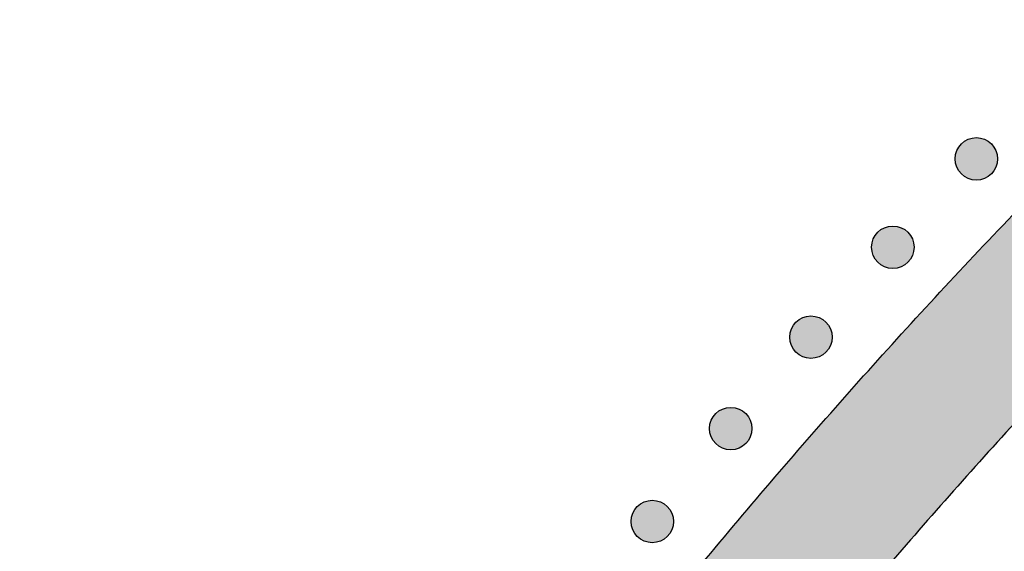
# Model space of a CAD drawing. Header units: millimetres. Extents: x -3873 to -97, y 912 to 4165.
# Tile 194 of 256: x -3799 to -3717, y 1802 to 1847. Entities that reach past the tile are written whole.
import ezdxf

# ---------------------------------------------------------------- set-up
doc = ezdxf.new("R2010")
doc.units = ezdxf.units.MM
doc.layers.add('pattern', color=7, linetype='Continuous', true_color=0x000000)

msp = doc.modelspace()

# ---------------------------------------------------------------- hatches: boundary and pattern name
at = {"layer": 'pattern'}
for points in [[(-3708.605, 1838.276), (-3701.858, 1844.905), (-3694.986, 1851.423), (-3687.994, 1857.824), (-3680.883, 1864.106), (-3673.657, 1870.266), (-3666.32, 1876.3), (-3658.874, 1882.206), (-3651.322, 1887.981), (-3643.67, 1893.622), (-3635.919, 1899.126), (-3628.074, 1904.491), (-3620.138, 1909.715), (-3612.116, 1914.795), (-3604.011, 1919.73), (-3595.827, 1924.516), (-3587.569, 1929.154), (-3589.297, 1914.427), (-3604.309, 1905.514), (-3619.039, 1896.093), (-3633.46, 1886.178), (-3647.549, 1875.786), (-3661.281, 1864.931), (-3674.634, 1853.634), (-3687.587, 1841.913), (-3700.12, 1829.791), (-3712.242, 1817.258), (-3723.963, 1804.305), (-3735.26, 1790.952), (-3746.115, 1777.22), (-3756.507, 1763.131), (-3766.422, 1748.71), (-3775.843, 1733.98), (-3784.756, 1718.968), (-3799.483, 1717.24), (-3794.845, 1725.499), (-3790.059, 1733.682), (-3785.124, 1741.787), (-3780.044, 1749.809), (-3774.82, 1757.745), (-3769.455, 1765.59), (-3763.951, 1773.341), (-3758.31, 1780.993), (-3752.535, 1788.545), (-3746.629, 1795.991), (-3740.595, 1803.328), (-3734.435, 1810.554), (-3728.153, 1817.665), (-3721.751, 1824.657), (-3715.234, 1831.529)], [(-3718.253, 1836.192), (-3718.281, 1836.219), (-3718.31, 1836.246), (-3718.34, 1836.273), (-3718.371, 1836.299), (-3718.403, 1836.325), (-3718.435, 1836.35), (-3718.468, 1836.375), (-3718.502, 1836.399), (-3718.537, 1836.423), (-3718.573, 1836.445), (-3718.609, 1836.467), (-3718.647, 1836.489), (-3718.685, 1836.509), (-3718.724, 1836.529), (-3718.763, 1836.548), (-3718.803, 1836.566), (-3718.844, 1836.583), (-3718.885, 1836.599), (-3718.927, 1836.614), (-3718.97, 1836.628), (-3719.013, 1836.641), (-3719.056, 1836.653), (-3719.1, 1836.664), (-3719.144, 1836.674), (-3719.189, 1836.683), (-3719.234, 1836.69), (-3719.279, 1836.697), (-3719.324, 1836.702), (-3719.37, 1836.706), (-3719.416, 1836.709), (-3719.462, 1836.711), (-3719.508, 1836.711), (-3719.554, 1836.711), (-3719.6, 1836.709), (-3719.645, 1836.706), (-3719.691, 1836.702), (-3719.736, 1836.697), (-3719.782, 1836.69), (-3719.827, 1836.683), (-3719.871, 1836.674), (-3719.916, 1836.664), (-3719.96, 1836.653), (-3720.003, 1836.641), (-3720.046, 1836.628), (-3720.088, 1836.614), (-3720.13, 1836.599), (-3720.172, 1836.583), (-3720.212, 1836.566), (-3720.253, 1836.548), (-3720.292, 1836.529), (-3720.331, 1836.509), (-3720.369, 1836.489), (-3720.406, 1836.467), (-3720.442, 1836.445), (-3720.478, 1836.423), (-3720.513, 1836.399), (-3720.547, 1836.375), (-3720.581, 1836.35), (-3720.613, 1836.325), (-3720.645, 1836.299), (-3720.675, 1836.273), (-3720.705, 1836.246), (-3720.734, 1836.219), (-3720.762, 1836.192), (-3720.79, 1836.164), (-3720.817, 1836.135), (-3720.844, 1836.105), (-3720.87, 1836.074), (-3720.896, 1836.042), (-3720.921, 1836.01), (-3720.946, 1835.977), (-3720.97, 1835.943), (-3720.993, 1835.908), (-3721.016, 1835.872), (-3721.038, 1835.835), (-3721.059, 1835.798), (-3721.08, 1835.76), (-3721.099, 1835.721), (-3721.118, 1835.682), (-3721.136, 1835.642), (-3721.153, 1835.601), (-3721.169, 1835.56), (-3721.184, 1835.518), (-3721.198, 1835.475), (-3721.212, 1835.432), (-3721.224, 1835.389), (-3721.235, 1835.345), (-3721.244, 1835.301), (-3721.253, 1835.256), (-3721.261, 1835.211), (-3721.267, 1835.166), (-3721.273, 1835.12), (-3721.277, 1835.075), (-3721.28, 1835.029), (-3721.281, 1834.983), (-3721.282, 1834.937), (-3721.281, 1834.891), (-3721.28, 1834.845), (-3721.277, 1834.8), (-3721.273, 1834.754), (-3721.267, 1834.708), (-3721.261, 1834.663), (-3721.253, 1834.618), (-3721.244, 1834.574), (-3721.235, 1834.529), (-3721.224, 1834.485), (-3721.212, 1834.442), (-3721.198, 1834.399), (-3721.184, 1834.356), (-3721.169, 1834.315), (-3721.153, 1834.273), (-3721.136, 1834.232), (-3721.118, 1834.192), (-3721.099, 1834.153), (-3721.08, 1834.114), (-3721.059, 1834.076), (-3721.038, 1834.039), (-3721.016, 1834.002), (-3720.993, 1833.967), (-3720.97, 1833.932), (-3720.946, 1833.898), (-3720.921, 1833.864), (-3720.896, 1833.832), (-3720.87, 1833.8), (-3720.844, 1833.77), (-3720.817, 1833.74), (-3720.79, 1833.711), (-3720.762, 1833.683), (-3720.734, 1833.655), (-3720.705, 1833.628), (-3720.675, 1833.601), (-3720.645, 1833.575), (-3720.613, 1833.549), (-3720.581, 1833.524), (-3720.547, 1833.499), (-3720.513, 1833.475), (-3720.478, 1833.452), (-3720.442, 1833.429), (-3720.406, 1833.407), (-3720.369, 1833.386), (-3720.331, 1833.365), (-3720.292, 1833.346), (-3720.253, 1833.327), (-3720.212, 1833.309), (-3720.172, 1833.292), (-3720.13, 1833.276), (-3720.088, 1833.261), (-3720.046, 1833.246), (-3720.003, 1833.233), (-3719.96, 1833.221), (-3719.916, 1833.21), (-3719.871, 1833.2), (-3719.827, 1833.192), (-3719.782, 1833.184), (-3719.736, 1833.178), (-3719.691, 1833.172), (-3719.645, 1833.168), (-3719.6, 1833.165), (-3719.554, 1833.163), (-3719.508, 1833.163), (-3719.462, 1833.163), (-3719.416, 1833.165), (-3719.37, 1833.168), (-3719.324, 1833.172), (-3719.279, 1833.178), (-3719.234, 1833.184), (-3719.189, 1833.192), (-3719.144, 1833.2), (-3719.1, 1833.21), (-3719.056, 1833.221), (-3719.013, 1833.233), (-3718.97, 1833.246), (-3718.927, 1833.261), (-3718.885, 1833.276), (-3718.844, 1833.292), (-3718.803, 1833.309), (-3718.763, 1833.327), (-3718.724, 1833.346), (-3718.685, 1833.365), (-3718.647, 1833.386), (-3718.609, 1833.407), (-3718.573, 1833.429), (-3718.537, 1833.452), (-3718.502, 1833.475), (-3718.468, 1833.499), (-3718.435, 1833.524), (-3718.403, 1833.549), (-3718.371, 1833.575), (-3718.34, 1833.601), (-3718.31, 1833.628), (-3718.281, 1833.655), (-3718.253, 1833.683), (-3718.226, 1833.711), (-3718.198, 1833.74), (-3718.172, 1833.77), (-3718.145, 1833.8), (-3718.12, 1833.832), (-3718.094, 1833.864), (-3718.07, 1833.898), (-3718.046, 1833.932), (-3718.022, 1833.967), (-3718, 1834.002), (-3717.978, 1834.039), (-3717.956, 1834.076), (-3717.936, 1834.114), (-3717.916, 1834.153), (-3717.897, 1834.192), (-3717.879, 1834.232), (-3717.862, 1834.273), (-3717.846, 1834.315), (-3717.831, 1834.356), (-3717.817, 1834.399), (-3717.804, 1834.442), (-3717.792, 1834.485), (-3717.781, 1834.529), (-3717.771, 1834.574), (-3717.762, 1834.618), (-3717.755, 1834.663), (-3717.748, 1834.708), (-3717.743, 1834.754), (-3717.739, 1834.8), (-3717.736, 1834.845), (-3717.734, 1834.891), (-3717.733, 1834.937), (-3717.734, 1834.983), (-3717.736, 1835.029), (-3717.739, 1835.075), (-3717.743, 1835.12), (-3717.748, 1835.166), (-3717.755, 1835.211), (-3717.762, 1835.256), (-3717.771, 1835.301), (-3717.781, 1835.345), (-3717.792, 1835.389), (-3717.804, 1835.432), (-3717.817, 1835.475), (-3717.831, 1835.518), (-3717.846, 1835.56), (-3717.862, 1835.601), (-3717.879, 1835.642), (-3717.897, 1835.682), (-3717.916, 1835.721), (-3717.936, 1835.76), (-3717.956, 1835.798), (-3717.978, 1835.835), (-3718, 1835.872), (-3718.022, 1835.908), (-3718.046, 1835.943), (-3718.07, 1835.977), (-3718.094, 1836.01), (-3718.12, 1836.042), (-3718.145, 1836.074), (-3718.172, 1836.105), (-3718.198, 1836.135), (-3718.226, 1836.164)], [(-3725.237, 1828.808), (-3725.265, 1828.835), (-3725.294, 1828.862), (-3725.324, 1828.889), (-3725.354, 1828.915), (-3725.386, 1828.941), (-3725.419, 1828.966), (-3725.452, 1828.991), (-3725.486, 1829.015), (-3725.521, 1829.038), (-3725.557, 1829.061), (-3725.593, 1829.083), (-3725.63, 1829.104), (-3725.668, 1829.125), (-3725.707, 1829.144), (-3725.746, 1829.163), (-3725.787, 1829.181), (-3725.827, 1829.198), (-3725.869, 1829.214), (-3725.911, 1829.229), (-3725.953, 1829.244), (-3725.996, 1829.257), (-3726.04, 1829.269), (-3726.083, 1829.28), (-3726.128, 1829.29), (-3726.172, 1829.298), (-3726.217, 1829.306), (-3726.263, 1829.312), (-3726.308, 1829.318), (-3726.354, 1829.322), (-3726.4, 1829.325), (-3726.445, 1829.327), (-3726.491, 1829.327), (-3726.537, 1829.327), (-3726.583, 1829.325), (-3726.629, 1829.322), (-3726.675, 1829.318), (-3726.72, 1829.312), (-3726.765, 1829.306), (-3726.81, 1829.298), (-3726.855, 1829.29), (-3726.899, 1829.28), (-3726.943, 1829.269), (-3726.987, 1829.257), (-3727.03, 1829.244), (-3727.072, 1829.229), (-3727.114, 1829.214), (-3727.155, 1829.198), (-3727.196, 1829.181), (-3727.236, 1829.163), (-3727.276, 1829.144), (-3727.314, 1829.125), (-3727.352, 1829.104), (-3727.39, 1829.083), (-3727.426, 1829.061), (-3727.462, 1829.038), (-3727.497, 1829.015), (-3727.531, 1828.991), (-3727.564, 1828.966), (-3727.597, 1828.941), (-3727.628, 1828.915), (-3727.659, 1828.889), (-3727.689, 1828.862), (-3727.718, 1828.835), (-3727.746, 1828.808), (-3727.773, 1828.779), (-3727.801, 1828.75), (-3727.827, 1828.72), (-3727.854, 1828.69), (-3727.879, 1828.658), (-3727.905, 1828.626), (-3727.929, 1828.592), (-3727.953, 1828.558), (-3727.977, 1828.523), (-3727.999, 1828.488), (-3728.021, 1828.451), (-3728.043, 1828.414), (-3728.063, 1828.376), (-3728.083, 1828.337), (-3728.102, 1828.298), (-3728.12, 1828.258), (-3728.137, 1828.217), (-3728.153, 1828.176), (-3728.168, 1828.134), (-3728.182, 1828.091), (-3728.195, 1828.048), (-3728.207, 1828.005), (-3728.218, 1827.961), (-3728.228, 1827.916), (-3728.237, 1827.872), (-3728.244, 1827.827), (-3728.251, 1827.782), (-3728.256, 1827.736), (-3728.26, 1827.69), (-3728.263, 1827.645), (-3728.265, 1827.599), (-3728.266, 1827.553), (-3728.265, 1827.507), (-3728.263, 1827.461), (-3728.26, 1827.415), (-3728.256, 1827.37), (-3728.251, 1827.324), (-3728.244, 1827.279), (-3728.237, 1827.234), (-3728.228, 1827.189), (-3728.218, 1827.145), (-3728.207, 1827.101), (-3728.195, 1827.058), (-3728.182, 1827.015), (-3728.168, 1826.972), (-3728.153, 1826.93), (-3728.137, 1826.889), (-3728.12, 1826.848), (-3728.102, 1826.808), (-3728.083, 1826.769), (-3728.063, 1826.73), (-3728.043, 1826.692), (-3728.021, 1826.655), (-3727.999, 1826.618), (-3727.977, 1826.582), (-3727.953, 1826.548), (-3727.929, 1826.513), (-3727.905, 1826.48), (-3727.879, 1826.448), (-3727.854, 1826.416), (-3727.827, 1826.385), (-3727.801, 1826.355), (-3727.773, 1826.326), (-3727.746, 1826.298), (-3727.718, 1826.271), (-3727.689, 1826.244), (-3727.659, 1826.217), (-3727.628, 1826.191), (-3727.597, 1826.165), (-3727.564, 1826.14), (-3727.531, 1826.115), (-3727.497, 1826.091), (-3727.462, 1826.068), (-3727.426, 1826.045), (-3727.39, 1826.023), (-3727.352, 1826.001), (-3727.314, 1825.981), (-3727.276, 1825.961), (-3727.236, 1825.942), (-3727.196, 1825.925), (-3727.155, 1825.907), (-3727.114, 1825.891), (-3727.072, 1825.876), (-3727.03, 1825.862), (-3726.987, 1825.849), (-3726.943, 1825.837), (-3726.899, 1825.826), (-3726.855, 1825.816), (-3726.81, 1825.807), (-3726.765, 1825.8), (-3726.72, 1825.793), (-3726.675, 1825.788), (-3726.629, 1825.784), (-3726.583, 1825.781), (-3726.537, 1825.779), (-3726.491, 1825.779), (-3726.445, 1825.779), (-3726.4, 1825.781), (-3726.354, 1825.784), (-3726.308, 1825.788), (-3726.263, 1825.793), (-3726.217, 1825.8), (-3726.172, 1825.807), (-3726.128, 1825.816), (-3726.083, 1825.826), (-3726.04, 1825.837), (-3725.996, 1825.849), (-3725.953, 1825.862), (-3725.911, 1825.876), (-3725.869, 1825.891), (-3725.827, 1825.907), (-3725.787, 1825.925), (-3725.746, 1825.942), (-3725.707, 1825.961), (-3725.668, 1825.981), (-3725.63, 1826.001), (-3725.593, 1826.023), (-3725.557, 1826.045), (-3725.521, 1826.068), (-3725.486, 1826.091), (-3725.452, 1826.115), (-3725.419, 1826.14), (-3725.386, 1826.165), (-3725.354, 1826.191), (-3725.324, 1826.217), (-3725.294, 1826.244), (-3725.265, 1826.271), (-3725.237, 1826.298), (-3725.209, 1826.326), (-3725.182, 1826.355), (-3725.155, 1826.385), (-3725.129, 1826.416), (-3725.103, 1826.448), (-3725.078, 1826.48), (-3725.053, 1826.513), (-3725.029, 1826.548), (-3725.006, 1826.582), (-3724.983, 1826.618), (-3724.961, 1826.655), (-3724.94, 1826.692), (-3724.919, 1826.73), (-3724.9, 1826.769), (-3724.881, 1826.808), (-3724.863, 1826.848), (-3724.846, 1826.889), (-3724.83, 1826.93), (-3724.815, 1826.972), (-3724.801, 1827.015), (-3724.788, 1827.058), (-3724.775, 1827.101), (-3724.765, 1827.145), (-3724.755, 1827.189), (-3724.746, 1827.234), (-3724.738, 1827.279), (-3724.732, 1827.324), (-3724.726, 1827.37), (-3724.722, 1827.415), (-3724.719, 1827.461), (-3724.718, 1827.507), (-3724.717, 1827.553), (-3724.718, 1827.599), (-3724.719, 1827.645), (-3724.722, 1827.69), (-3724.726, 1827.736), (-3724.732, 1827.782), (-3724.738, 1827.827), (-3724.746, 1827.872), (-3724.755, 1827.916), (-3724.765, 1827.961), (-3724.775, 1828.005), (-3724.788, 1828.048), (-3724.801, 1828.091), (-3724.815, 1828.134), (-3724.83, 1828.176), (-3724.846, 1828.217), (-3724.863, 1828.258), (-3724.881, 1828.298), (-3724.9, 1828.337), (-3724.919, 1828.376), (-3724.94, 1828.414), (-3724.961, 1828.451), (-3724.983, 1828.488), (-3725.006, 1828.523), (-3725.029, 1828.558), (-3725.053, 1828.592), (-3725.078, 1828.626), (-3725.103, 1828.658), (-3725.129, 1828.69), (-3725.155, 1828.72), (-3725.182, 1828.75), (-3725.209, 1828.779)], [(-3732.081, 1821.294), (-3732.109, 1821.321), (-3732.138, 1821.349), (-3732.168, 1821.375), (-3732.199, 1821.402), (-3732.23, 1821.427), (-3732.263, 1821.453), (-3732.296, 1821.477), (-3732.33, 1821.501), (-3732.365, 1821.525), (-3732.401, 1821.547), (-3732.437, 1821.569), (-3732.475, 1821.591), (-3732.513, 1821.611), (-3732.551, 1821.631), (-3732.591, 1821.65), (-3732.631, 1821.668), (-3732.672, 1821.685), (-3732.713, 1821.701), (-3732.755, 1821.716), (-3732.797, 1821.73), (-3732.84, 1821.743), (-3732.884, 1821.755), (-3732.928, 1821.766), (-3732.972, 1821.776), (-3733.017, 1821.785), (-3733.062, 1821.792), (-3733.107, 1821.799), (-3733.152, 1821.804), (-3733.198, 1821.808), (-3733.244, 1821.811), (-3733.29, 1821.813), (-3733.336, 1821.814), (-3733.381, 1821.813), (-3733.427, 1821.811), (-3733.473, 1821.808), (-3733.519, 1821.804), (-3733.564, 1821.799), (-3733.61, 1821.792), (-3733.654, 1821.785), (-3733.699, 1821.776), (-3733.743, 1821.766), (-3733.787, 1821.755), (-3733.831, 1821.743), (-3733.874, 1821.73), (-3733.916, 1821.716), (-3733.958, 1821.701), (-3734, 1821.685), (-3734.04, 1821.668), (-3734.08, 1821.65), (-3734.12, 1821.631), (-3734.159, 1821.611), (-3734.197, 1821.591), (-3734.234, 1821.569), (-3734.27, 1821.547), (-3734.306, 1821.525), (-3734.341, 1821.501), (-3734.375, 1821.477), (-3734.408, 1821.453), (-3734.441, 1821.427), (-3734.472, 1821.402), (-3734.503, 1821.375), (-3734.533, 1821.349), (-3734.562, 1821.321), (-3734.59, 1821.294), (-3734.618, 1821.266), (-3734.645, 1821.237), (-3734.672, 1821.207), (-3734.698, 1821.176), (-3734.724, 1821.145), (-3734.749, 1821.112), (-3734.774, 1821.079), (-3734.798, 1821.045), (-3734.821, 1821.01), (-3734.844, 1820.974), (-3734.866, 1820.938), (-3734.887, 1820.9), (-3734.907, 1820.862), (-3734.927, 1820.824), (-3734.946, 1820.784), (-3734.964, 1820.744), (-3734.981, 1820.703), (-3734.997, 1820.662), (-3735.012, 1820.62), (-3735.026, 1820.578), (-3735.039, 1820.535), (-3735.051, 1820.491), (-3735.062, 1820.447), (-3735.072, 1820.403), (-3735.081, 1820.358), (-3735.089, 1820.313), (-3735.095, 1820.268), (-3735.1, 1820.223), (-3735.105, 1820.177), (-3735.108, 1820.131), (-3735.109, 1820.085), (-3735.11, 1820.039), (-3735.109, 1819.993), (-3735.108, 1819.948), (-3735.105, 1819.902), (-3735.1, 1819.856), (-3735.095, 1819.811), (-3735.089, 1819.765), (-3735.081, 1819.72), (-3735.072, 1819.676), (-3735.062, 1819.631), (-3735.051, 1819.588), (-3735.039, 1819.544), (-3735.026, 1819.501), (-3735.012, 1819.459), (-3734.997, 1819.417), (-3734.981, 1819.375), (-3734.964, 1819.335), (-3734.946, 1819.295), (-3734.927, 1819.255), (-3734.907, 1819.216), (-3734.887, 1819.178), (-3734.866, 1819.141), (-3734.844, 1819.105), (-3734.821, 1819.069), (-3734.798, 1819.034), (-3734.774, 1819), (-3734.749, 1818.967), (-3734.724, 1818.934), (-3734.698, 1818.903), (-3734.672, 1818.872), (-3734.645, 1818.842), (-3734.618, 1818.813), (-3734.59, 1818.785), (-3734.562, 1818.757), (-3734.533, 1818.73), (-3734.503, 1818.703), (-3734.472, 1818.677), (-3734.441, 1818.651), (-3734.408, 1818.626), (-3734.375, 1818.601), (-3734.341, 1818.577), (-3734.306, 1818.554), (-3734.27, 1818.531), (-3734.234, 1818.509), (-3734.197, 1818.488), (-3734.159, 1818.467), (-3734.12, 1818.448), (-3734.08, 1818.429), (-3734.04, 1818.411), (-3734, 1818.394), (-3733.958, 1818.378), (-3733.916, 1818.363), (-3733.874, 1818.349), (-3733.831, 1818.336), (-3733.787, 1818.323), (-3733.743, 1818.313), (-3733.699, 1818.303), (-3733.654, 1818.294), (-3733.61, 1818.286), (-3733.564, 1818.28), (-3733.519, 1818.274), (-3733.473, 1818.27), (-3733.427, 1818.267), (-3733.381, 1818.266), (-3733.336, 1818.265), (-3733.29, 1818.266), (-3733.244, 1818.267), (-3733.198, 1818.27), (-3733.152, 1818.274), (-3733.107, 1818.28), (-3733.062, 1818.286), (-3733.017, 1818.294), (-3732.972, 1818.303), (-3732.928, 1818.313), (-3732.884, 1818.323), (-3732.84, 1818.336), (-3732.797, 1818.349), (-3732.755, 1818.363), (-3732.713, 1818.378), (-3732.672, 1818.394), (-3732.631, 1818.411), (-3732.591, 1818.429), (-3732.551, 1818.448), (-3732.513, 1818.467), (-3732.475, 1818.488), (-3732.437, 1818.509), (-3732.401, 1818.531), (-3732.365, 1818.554), (-3732.33, 1818.577), (-3732.296, 1818.601), (-3732.263, 1818.626), (-3732.23, 1818.651), (-3732.199, 1818.677), (-3732.168, 1818.703), (-3732.138, 1818.73), (-3732.109, 1818.757), (-3732.081, 1818.785), (-3732.053, 1818.813), (-3732.026, 1818.842), (-3732, 1818.872), (-3731.973, 1818.903), (-3731.948, 1818.934), (-3731.922, 1818.967), (-3731.898, 1819), (-3731.874, 1819.034), (-3731.85, 1819.069), (-3731.827, 1819.105), (-3731.805, 1819.141), (-3731.784, 1819.178), (-3731.764, 1819.216), (-3731.744, 1819.255), (-3731.725, 1819.295), (-3731.707, 1819.335), (-3731.69, 1819.375), (-3731.674, 1819.417), (-3731.659, 1819.459), (-3731.645, 1819.501), (-3731.632, 1819.544), (-3731.62, 1819.588), (-3731.609, 1819.631), (-3731.599, 1819.676), (-3731.59, 1819.72), (-3731.583, 1819.765), (-3731.576, 1819.811), (-3731.571, 1819.856), (-3731.567, 1819.902), (-3731.564, 1819.948), (-3731.562, 1819.993), (-3731.561, 1820.039), (-3731.562, 1820.085), (-3731.564, 1820.131), (-3731.567, 1820.177), (-3731.571, 1820.223), (-3731.576, 1820.268), (-3731.583, 1820.313), (-3731.59, 1820.358), (-3731.599, 1820.403), (-3731.609, 1820.447), (-3731.62, 1820.491), (-3731.632, 1820.535), (-3731.645, 1820.578), (-3731.659, 1820.62), (-3731.674, 1820.662), (-3731.69, 1820.703), (-3731.707, 1820.744), (-3731.725, 1820.784), (-3731.744, 1820.824), (-3731.764, 1820.862), (-3731.784, 1820.9), (-3731.805, 1820.938), (-3731.827, 1820.974), (-3731.85, 1821.01), (-3731.874, 1821.045), (-3731.898, 1821.079), (-3731.922, 1821.112), (-3731.948, 1821.145), (-3731.973, 1821.176), (-3732, 1821.207), (-3732.026, 1821.237), (-3732.053, 1821.266)], [(-3738.784, 1813.654), (-3738.812, 1813.681), (-3738.841, 1813.708), (-3738.871, 1813.735), (-3738.901, 1813.761), (-3738.933, 1813.787), (-3738.965, 1813.812), (-3738.999, 1813.837), (-3739.033, 1813.861), (-3739.068, 1813.884), (-3739.103, 1813.907), (-3739.14, 1813.929), (-3739.177, 1813.951), (-3739.215, 1813.971), (-3739.254, 1813.991), (-3739.293, 1814.009), (-3739.333, 1814.027), (-3739.374, 1814.044), (-3739.416, 1814.061), (-3739.457, 1814.076), (-3739.5, 1814.09), (-3739.543, 1814.103), (-3739.586, 1814.115), (-3739.63, 1814.126), (-3739.675, 1814.136), (-3739.719, 1814.144), (-3739.764, 1814.152), (-3739.809, 1814.159), (-3739.855, 1814.164), (-3739.901, 1814.168), (-3739.946, 1814.171), (-3739.992, 1814.173), (-3740.038, 1814.173), (-3740.084, 1814.173), (-3740.13, 1814.171), (-3740.176, 1814.168), (-3740.221, 1814.164), (-3740.267, 1814.159), (-3740.312, 1814.152), (-3740.357, 1814.144), (-3740.402, 1814.136), (-3740.446, 1814.126), (-3740.49, 1814.115), (-3740.533, 1814.103), (-3740.576, 1814.09), (-3740.619, 1814.076), (-3740.661, 1814.061), (-3740.702, 1814.044), (-3740.743, 1814.027), (-3740.783, 1814.009), (-3740.822, 1813.991), (-3740.861, 1813.971), (-3740.899, 1813.951), (-3740.936, 1813.929), (-3740.973, 1813.907), (-3741.009, 1813.884), (-3741.044, 1813.861), (-3741.078, 1813.837), (-3741.111, 1813.812), (-3741.143, 1813.787), (-3741.175, 1813.761), (-3741.206, 1813.735), (-3741.236, 1813.708), (-3741.265, 1813.681), (-3741.293, 1813.654), (-3741.32, 1813.626), (-3741.347, 1813.597), (-3741.374, 1813.567), (-3741.4, 1813.536), (-3741.426, 1813.504), (-3741.451, 1813.472), (-3741.476, 1813.439), (-3741.5, 1813.404), (-3741.524, 1813.37), (-3741.546, 1813.334), (-3741.568, 1813.297), (-3741.59, 1813.26), (-3741.61, 1813.222), (-3741.63, 1813.183), (-3741.649, 1813.144), (-3741.666, 1813.104), (-3741.684, 1813.063), (-3741.7, 1813.022), (-3741.715, 1812.98), (-3741.729, 1812.937), (-3741.742, 1812.894), (-3741.754, 1812.851), (-3741.765, 1812.807), (-3741.775, 1812.763), (-3741.784, 1812.718), (-3741.791, 1812.673), (-3741.798, 1812.628), (-3741.803, 1812.582), (-3741.807, 1812.537), (-3741.81, 1812.491), (-3741.812, 1812.445), (-3741.812, 1812.399), (-3741.812, 1812.353), (-3741.81, 1812.307), (-3741.807, 1812.261), (-3741.803, 1812.216), (-3741.798, 1812.17), (-3741.791, 1812.125), (-3741.784, 1812.08), (-3741.775, 1812.036), (-3741.765, 1811.991), (-3741.754, 1811.947), (-3741.742, 1811.904), (-3741.729, 1811.861), (-3741.715, 1811.818), (-3741.7, 1811.776), (-3741.684, 1811.735), (-3741.666, 1811.694), (-3741.649, 1811.654), (-3741.63, 1811.615), (-3741.61, 1811.576), (-3741.59, 1811.538), (-3741.568, 1811.501), (-3741.546, 1811.464), (-3741.524, 1811.429), (-3741.5, 1811.394), (-3741.476, 1811.36), (-3741.451, 1811.326), (-3741.426, 1811.294), (-3741.4, 1811.262), (-3741.374, 1811.232), (-3741.347, 1811.202), (-3741.32, 1811.173), (-3741.293, 1811.144), (-3741.265, 1811.117), (-3741.236, 1811.09), (-3741.206, 1811.063), (-3741.175, 1811.037), (-3741.143, 1811.011), (-3741.111, 1810.986), (-3741.078, 1810.961), (-3741.044, 1810.937), (-3741.009, 1810.914), (-3740.973, 1810.891), (-3740.936, 1810.869), (-3740.899, 1810.848), (-3740.861, 1810.827), (-3740.822, 1810.807), (-3740.783, 1810.789), (-3740.743, 1810.771), (-3740.702, 1810.754), (-3740.661, 1810.738), (-3740.619, 1810.722), (-3740.576, 1810.708), (-3740.533, 1810.695), (-3740.49, 1810.683), (-3740.446, 1810.672), (-3740.402, 1810.662), (-3740.357, 1810.654), (-3740.312, 1810.646), (-3740.267, 1810.64), (-3740.221, 1810.634), (-3740.176, 1810.63), (-3740.13, 1810.627), (-3740.084, 1810.625), (-3740.038, 1810.625), (-3739.992, 1810.625), (-3739.946, 1810.627), (-3739.901, 1810.63), (-3739.855, 1810.634), (-3739.809, 1810.64), (-3739.764, 1810.646), (-3739.719, 1810.654), (-3739.675, 1810.662), (-3739.63, 1810.672), (-3739.586, 1810.683), (-3739.543, 1810.695), (-3739.5, 1810.708), (-3739.457, 1810.722), (-3739.416, 1810.738), (-3739.374, 1810.754), (-3739.333, 1810.771), (-3739.293, 1810.789), (-3739.254, 1810.807), (-3739.215, 1810.827), (-3739.177, 1810.848), (-3739.14, 1810.869), (-3739.103, 1810.891), (-3739.068, 1810.914), (-3739.033, 1810.937), (-3738.999, 1810.961), (-3738.965, 1810.986), (-3738.933, 1811.011), (-3738.901, 1811.037), (-3738.871, 1811.063), (-3738.841, 1811.09), (-3738.812, 1811.117), (-3738.784, 1811.144), (-3738.756, 1811.173), (-3738.729, 1811.202), (-3738.702, 1811.232), (-3738.676, 1811.262), (-3738.65, 1811.294), (-3738.625, 1811.326), (-3738.6, 1811.36), (-3738.576, 1811.394), (-3738.553, 1811.429), (-3738.53, 1811.464), (-3738.508, 1811.501), (-3738.487, 1811.538), (-3738.466, 1811.576), (-3738.447, 1811.615), (-3738.428, 1811.654), (-3738.41, 1811.694), (-3738.393, 1811.735), (-3738.377, 1811.776), (-3738.362, 1811.818), (-3738.347, 1811.861), (-3738.334, 1811.904), (-3738.322, 1811.947), (-3738.311, 1811.991), (-3738.301, 1812.036), (-3738.293, 1812.08), (-3738.285, 1812.125), (-3738.279, 1812.17), (-3738.273, 1812.216), (-3738.269, 1812.261), (-3738.266, 1812.307), (-3738.264, 1812.353), (-3738.264, 1812.399), (-3738.264, 1812.445), (-3738.266, 1812.491), (-3738.269, 1812.537), (-3738.273, 1812.582), (-3738.279, 1812.628), (-3738.285, 1812.673), (-3738.293, 1812.718), (-3738.301, 1812.763), (-3738.311, 1812.807), (-3738.322, 1812.851), (-3738.334, 1812.894), (-3738.347, 1812.937), (-3738.362, 1812.98), (-3738.377, 1813.022), (-3738.393, 1813.063), (-3738.41, 1813.104), (-3738.428, 1813.144), (-3738.447, 1813.183), (-3738.466, 1813.222), (-3738.487, 1813.26), (-3738.508, 1813.297), (-3738.53, 1813.334), (-3738.553, 1813.37), (-3738.576, 1813.404), (-3738.6, 1813.439), (-3738.625, 1813.472), (-3738.65, 1813.504), (-3738.676, 1813.536), (-3738.702, 1813.567), (-3738.729, 1813.597), (-3738.756, 1813.626)], [(-3745.342, 1805.889), (-3745.37, 1805.917), (-3745.399, 1805.944), (-3745.429, 1805.971), (-3745.46, 1805.997), (-3745.491, 1806.023), (-3745.524, 1806.048), (-3745.557, 1806.073), (-3745.591, 1806.097), (-3745.626, 1806.12), (-3745.662, 1806.143), (-3745.698, 1806.165), (-3745.736, 1806.186), (-3745.774, 1806.207), (-3745.812, 1806.226), (-3745.852, 1806.245), (-3745.892, 1806.263), (-3745.933, 1806.28), (-3745.974, 1806.296), (-3746.016, 1806.311), (-3746.058, 1806.326), (-3746.101, 1806.339), (-3746.145, 1806.351), (-3746.189, 1806.362), (-3746.233, 1806.372), (-3746.278, 1806.38), (-3746.323, 1806.388), (-3746.368, 1806.394), (-3746.413, 1806.4), (-3746.459, 1806.404), (-3746.505, 1806.407), (-3746.551, 1806.409), (-3746.597, 1806.409), (-3746.643, 1806.409), (-3746.688, 1806.407), (-3746.734, 1806.404), (-3746.78, 1806.4), (-3746.825, 1806.394), (-3746.871, 1806.388), (-3746.916, 1806.38), (-3746.96, 1806.372), (-3747.005, 1806.362), (-3747.048, 1806.351), (-3747.092, 1806.339), (-3747.135, 1806.326), (-3747.177, 1806.311), (-3747.219, 1806.296), (-3747.261, 1806.28), (-3747.301, 1806.263), (-3747.341, 1806.245), (-3747.381, 1806.226), (-3747.42, 1806.207), (-3747.458, 1806.186), (-3747.495, 1806.165), (-3747.531, 1806.143), (-3747.567, 1806.12), (-3747.602, 1806.097), (-3747.636, 1806.073), (-3747.669, 1806.048), (-3747.702, 1806.023), (-3747.733, 1805.997), (-3747.764, 1805.971), (-3747.794, 1805.944), (-3747.823, 1805.917), (-3747.851, 1805.889), (-3747.879, 1805.861), (-3747.906, 1805.832), (-3747.933, 1805.802), (-3747.959, 1805.772), (-3747.985, 1805.74), (-3748.01, 1805.708), (-3748.035, 1805.674), (-3748.059, 1805.64), (-3748.082, 1805.605), (-3748.105, 1805.57), (-3748.127, 1805.533), (-3748.148, 1805.496), (-3748.169, 1805.458), (-3748.188, 1805.419), (-3748.207, 1805.38), (-3748.225, 1805.34), (-3748.242, 1805.299), (-3748.258, 1805.257), (-3748.273, 1805.216), (-3748.287, 1805.173), (-3748.3, 1805.13), (-3748.312, 1805.087), (-3748.323, 1805.043), (-3748.333, 1804.998), (-3748.342, 1804.954), (-3748.35, 1804.909), (-3748.356, 1804.864), (-3748.361, 1804.818), (-3748.366, 1804.772), (-3748.369, 1804.727), (-3748.37, 1804.681), (-3748.371, 1804.635), (-3748.37, 1804.589), (-3748.369, 1804.543), (-3748.366, 1804.497), (-3748.361, 1804.452), (-3748.356, 1804.406), (-3748.35, 1804.361), (-3748.342, 1804.316), (-3748.333, 1804.271), (-3748.323, 1804.227), (-3748.312, 1804.183), (-3748.3, 1804.14), (-3748.287, 1804.097), (-3748.273, 1804.054), (-3748.258, 1804.012), (-3748.242, 1803.971), (-3748.225, 1803.93), (-3748.207, 1803.89), (-3748.188, 1803.851), (-3748.169, 1803.812), (-3748.148, 1803.774), (-3748.127, 1803.737), (-3748.105, 1803.7), (-3748.082, 1803.664), (-3748.059, 1803.629), (-3748.035, 1803.595), (-3748.01, 1803.562), (-3747.985, 1803.53), (-3747.959, 1803.498), (-3747.933, 1803.467), (-3747.906, 1803.437), (-3747.879, 1803.408), (-3747.851, 1803.38), (-3747.823, 1803.353), (-3747.794, 1803.326), (-3747.764, 1803.299), (-3747.733, 1803.273), (-3747.702, 1803.247), (-3747.669, 1803.222), (-3747.636, 1803.197), (-3747.602, 1803.173), (-3747.567, 1803.149), (-3747.531, 1803.127), (-3747.495, 1803.105), (-3747.458, 1803.083), (-3747.42, 1803.063), (-3747.381, 1803.043), (-3747.341, 1803.024), (-3747.301, 1803.006), (-3747.261, 1802.989), (-3747.219, 1802.973), (-3747.177, 1802.958), (-3747.135, 1802.944), (-3747.092, 1802.931), (-3747.048, 1802.919), (-3747.005, 1802.908), (-3746.96, 1802.898), (-3746.916, 1802.889), (-3746.871, 1802.882), (-3746.825, 1802.875), (-3746.78, 1802.87), (-3746.734, 1802.866), (-3746.688, 1802.863), (-3746.643, 1802.861), (-3746.597, 1802.861), (-3746.551, 1802.861), (-3746.505, 1802.863), (-3746.459, 1802.866), (-3746.413, 1802.87), (-3746.368, 1802.875), (-3746.323, 1802.882), (-3746.278, 1802.889), (-3746.233, 1802.898), (-3746.189, 1802.908), (-3746.145, 1802.919), (-3746.101, 1802.931), (-3746.058, 1802.944), (-3746.016, 1802.958), (-3745.974, 1802.973), (-3745.933, 1802.989), (-3745.892, 1803.006), (-3745.852, 1803.024), (-3745.812, 1803.043), (-3745.774, 1803.063), (-3745.736, 1803.083), (-3745.698, 1803.105), (-3745.662, 1803.127), (-3745.626, 1803.149), (-3745.591, 1803.173), (-3745.557, 1803.197), (-3745.524, 1803.222), (-3745.491, 1803.247), (-3745.46, 1803.273), (-3745.429, 1803.299), (-3745.399, 1803.326), (-3745.37, 1803.353), (-3745.342, 1803.38), (-3745.314, 1803.408), (-3745.287, 1803.437), (-3745.261, 1803.467), (-3745.234, 1803.498), (-3745.209, 1803.53), (-3745.183, 1803.562), (-3745.159, 1803.595), (-3745.135, 1803.629), (-3745.111, 1803.664), (-3745.089, 1803.7), (-3745.067, 1803.737), (-3745.045, 1803.774), (-3745.025, 1803.812), (-3745.005, 1803.851), (-3744.986, 1803.89), (-3744.968, 1803.93), (-3744.951, 1803.971), (-3744.935, 1804.012), (-3744.92, 1804.054), (-3744.906, 1804.097), (-3744.893, 1804.14), (-3744.881, 1804.183), (-3744.87, 1804.227), (-3744.86, 1804.271), (-3744.851, 1804.316), (-3744.844, 1804.361), (-3744.837, 1804.406), (-3744.832, 1804.452), (-3744.828, 1804.497), (-3744.825, 1804.543), (-3744.823, 1804.589), (-3744.822, 1804.635), (-3744.823, 1804.681), (-3744.825, 1804.727), (-3744.828, 1804.772), (-3744.832, 1804.818), (-3744.837, 1804.864), (-3744.844, 1804.909), (-3744.851, 1804.954), (-3744.86, 1804.998), (-3744.87, 1805.043), (-3744.881, 1805.087), (-3744.893, 1805.13), (-3744.906, 1805.173), (-3744.92, 1805.216), (-3744.935, 1805.257), (-3744.951, 1805.299), (-3744.968, 1805.34), (-3744.986, 1805.38), (-3745.005, 1805.419), (-3745.025, 1805.458), (-3745.045, 1805.496), (-3745.067, 1805.533), (-3745.089, 1805.57), (-3745.111, 1805.605), (-3745.135, 1805.64), (-3745.159, 1805.674), (-3745.183, 1805.708), (-3745.209, 1805.74), (-3745.234, 1805.772), (-3745.261, 1805.802), (-3745.287, 1805.832), (-3745.314, 1805.861)]]:
    msp.add_hatch(color=256, dxfattribs=at).paths.add_polyline_path(points, flags=0)

# ---------------------------------------------------------------- linework, layer by layer
for centre in [(-3719.508, 1834.937), (-3726.491, 1827.553), (-3733.336, 1820.039), (-3740.038, 1812.399), (-3746.597, 1804.635)]:
    msp.add_circle(centre, 1.774, dxfattribs=at)
for points, weights in [([(-3799.483, 1717.24), (-3762.619, 1784.261), (-3708.605, 1838.276)], [1, 0.990039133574, 1]), ([(-3700.12, 1829.791), (-3749.824, 1780.086), (-3784.756, 1718.968)], [1, 0.991158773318, 1])]:
    msp.add_rational_spline(points, weights, degree=2, dxfattribs=at)

doc.saveas('drawing.dxf')
